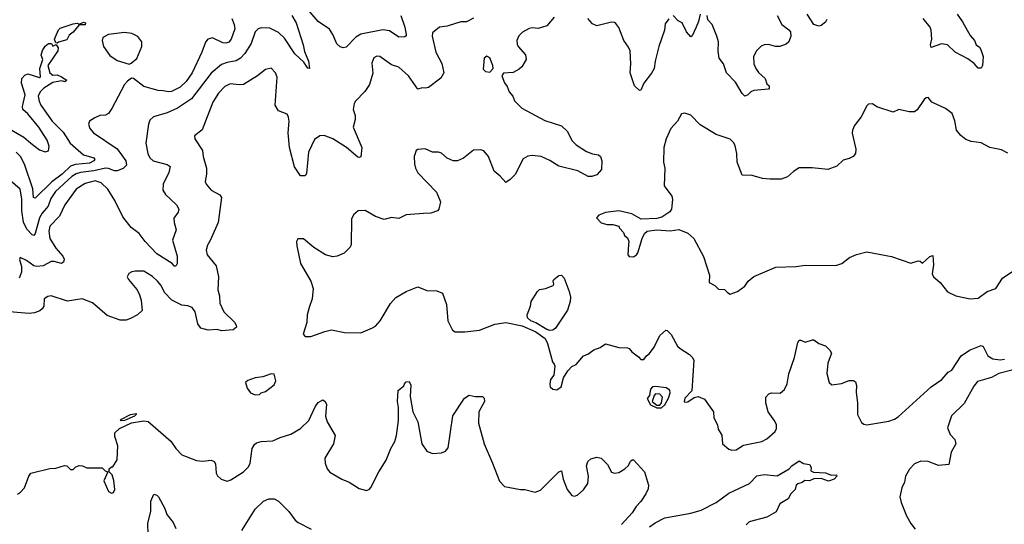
# Model space of a CAD drawing. Extents: x 2057697 to 2160550, y 827490 to 1016834.
# Tile 251 of 256: x 2090200 to 2096913, y 927218 to 930657. Entities that reach past the tile are written whole.
import ezdxf

# ---------------------------------------------------------------- set-up
doc = ezdxf.new("R2010")
doc.units = 0

msp = doc.modelspace()

# ---------------------------------------------------------------- linework, layer by layer
at = {"layer": '0CON20XD'}
for points in [[(2092798.5, 930685), (2092826.8, 930605), (2092834.5, 930555.5), (2092834.1, 930545.9), (2092825, 930540), (2092785, 930538.2), (2092722, 930582), (2092675, 930587.2), (2092525, 930558.5), (2092491.1, 930538.9), (2092425, 930469.2), (2092405, 930464), (2092385, 930471.2), (2092361.7, 930491.7), (2092335.6, 930555), (2092312.4, 930592.4), (2092234.6, 930644.6), (2092140, 930755)], [(2093295, 930668), (2093246.8, 930643.2), (2093208.3, 930641.7), (2093115, 930612.5), (2093063, 930607), (2093015, 930567.5), (2093011.2, 930545), (2093036.5, 930435), (2093078.6, 930358.6), (2093091.3, 930295), (2093071, 930259), (2092986.2, 930193.8), (2092965, 930189.2), (2092945, 930192.9), (2092915, 930183.1), (2092850, 930275), (2092785, 930333.8), (2092735, 930349.2), (2092655, 930405.8), (2092635, 930407.5), (2092613.7, 930396.3), (2092601.7, 930361.7), (2092607.3, 930292.7), (2092585.8, 930215), (2092552.4, 930167.6), (2092488.3, 930101.7), (2092480, 930085), (2092474, 930045), (2092486, 930005), (2092486.4, 929976.4), (2092474.2, 929925), (2092531.4, 929785), (2092525, 929723.3), (2092515, 929716.7), (2092505, 929718.8), (2092428.6, 929785), (2092335, 929844.4), (2092275, 929866.9), (2092245, 929865.8), (2092210.2, 929839.8), (2092169.5, 929755), (2092155, 929607.5), (2092145, 929592.5), (2092115, 929593.8), (2092072.5, 929655), (2092038.9, 929785), (2092030, 929885), (2092036.9, 929965), (2092032.3, 929992.3), (2092023.3, 930013.3), (2091965, 930036.7), (2091942, 930075), (2091955.5, 930265), (2091943.6, 930293.6), (2091915, 930326), (2091875, 930318.1), (2091820.8, 930275), (2091725, 930215.5), (2091695, 930212.5), (2091635, 930220), (2091597.6, 930202.4), (2091554.6, 930155), (2091515.5, 930095), (2091444.4, 929905.6), (2091392.5, 929865), (2091393.3, 929845), (2091445.7, 929765), (2091449.5, 929725), (2091472.5, 929645), (2091474.4, 929605), (2091464.4, 929555), (2091470, 929535), (2091505, 929495.7), (2091564.3, 929464.3), (2091575.8, 929445), (2091551.9, 929275), (2091498.5, 929151.5), (2091479.3, 929120.7), (2091470, 929085), (2091477.5, 929055), (2091538.4, 928978.4), (2091555.7, 928905), (2091550.2, 928815), (2091561.2, 928775), (2091563.6, 928725), (2091591.4, 928665), (2091663.8, 928595), (2091676.7, 928575), (2091678.8, 928561.2), (2091655.9, 928544.1), (2091575.9, 928535.9), (2091545, 928544.4), (2091485, 928541.5), (2091434, 928555), (2091414.6, 928584.6), (2091395.3, 928665.3), (2091375, 928694.3), (2091345, 928707.1), (2091305, 928711.4), (2091236, 928745), (2091186.6, 928796.6), (2091163.8, 928845), (2091140, 928875), (2091105, 928906.2), (2091045, 928942.5), (2090987, 928943), (2090965, 928937.5), (2090943.6, 928926.4), (2090932.5, 928905), (2090942.5, 928885), (2090998.8, 928818.8), (2091015, 928787.5), (2091027.5, 928745), (2091034.2, 928675), (2091002.9, 928645), (2090955, 928620.9), (2090925, 928610), (2090885, 928607.8), (2090795, 928640.5), (2090695, 928726.9), (2090625, 928754.2), (2090525, 928739.4), (2090415, 928774), (2090390.5, 928769.5), (2090367.5, 928755), (2090363.1, 928705), (2090353.8, 928686.2), (2090337.1, 928672.9), (2090301.1, 928658.9), (2090265, 928653.2), (2090075, 928670)], [(2091646.7, 930665), (2091662.2, 930625), (2091665.5, 930595), (2091640.5, 930525), (2091625, 930504.4), (2091605, 930497.1), (2091585, 930499.2), (2091515, 930532.3), (2091482.5, 930525), (2091465.4, 930504.6), (2091441.5, 930435), (2091375.3, 930295), (2091334.7, 930235), (2091293.4, 930196.6), (2091235, 930166.8), (2091215, 930164.1), (2091177.8, 930172.2), (2091144.1, 930174.1), (2091045, 930201.1), (2090975, 930256.7), (2090962.3, 930257.7), (2090935, 930238), (2090914.3, 930215), (2090828.5, 930051.5), (2090805, 930018.6), (2090785, 930007.1), (2090745, 930004.4), (2090711.7, 929988.3), (2090676.7, 929965), (2090668.8, 929945), (2090678, 929915), (2090702, 929885), (2090865, 929775.7), (2090924.1, 929694.1), (2090928.4, 929665), (2090905, 929643.3), (2090865, 929627), (2090845, 929627.2), (2090805, 929643.7), (2090785, 929645.2), (2090705, 929626.2), (2090615, 929616.5), (2090585, 929606.2), (2090555, 929587.3), (2090444.1, 929485), (2090410.9, 929439.1), (2090394.8, 929385.2), (2090352.4, 929337.6), (2090333.6, 929306.4), (2090305, 929199.2), (2090295, 929186.9), (2090285, 929189.4), (2090248.7, 929228.7), (2090226.1, 929276.2), (2090213.8, 929355), (2090213.7, 929435), (2090202.2, 929502.2), (2090135, 929561.4)], [(2092055.8, 930685), (2092085.4, 930635.4), (2092133.6, 930485), (2092141.2, 930441.2), (2092168.6, 930375), (2092175.8, 930324.2), (2092165, 930326.7), (2092137.1, 930367.1), (2092075, 930424.5), (2092005, 930532.1), (2091965, 930569.7), (2091905, 930600.3), (2091845, 930601.1), (2091825, 930594.2), (2091805, 930574), (2091776.8, 930495), (2091734.3, 930425.7), (2091705.7, 930394.3), (2091675, 930376.7), (2091615, 930366.2), (2091575, 930351.2), (2091505, 930293.3), (2091371.8, 930118.2), (2091275, 930053.2), (2091205, 930022.3), (2091111.2, 929995), (2091087.9, 929972.1), (2091076.9, 929945), (2091058.9, 929815), (2091072.2, 929745), (2091087.8, 929715), (2091110, 929695), (2091205, 929670.6), (2091225.5, 929655.5), (2091217.3, 929615), (2091177.5, 929535), (2091175.6, 929495), (2091192.9, 929465), (2091269.4, 929395), (2091285.7, 929365), (2091280.8, 929345), (2091250.6, 929305), (2091251.9, 929275), (2091265.8, 929225), (2091240.6, 929155), (2091274.4, 929045), (2091272.9, 928995), (2091265, 928978), (2091255, 928977.1), (2091238.9, 928995), (2091135, 929061.2), (2091055.4, 929145), (2091015, 929200.4), (2090960.8, 929240.8), (2090903.8, 929313.8), (2090849.2, 929425), (2090800.9, 929500.9), (2090754.8, 929544.8), (2090715, 929558.9), (2090645, 929540), (2090585, 929502.9), (2090507.6, 929395), (2090471.4, 929318.6), (2090405, 929250), (2090397.8, 929215), (2090406, 929165), (2090445, 929099.1), (2090494.7, 929045), (2090502.5, 929025), (2090498.9, 929005), (2090483.8, 928996.2), (2090435, 929009.2), (2090415, 929008.4), (2090360.7, 928979.3), (2090315.8, 928975.8), (2090295, 928980), (2090245, 929016), (2090203.3, 929036.7), (2090197.5, 929022.5), (2090212.5, 928975), (2090210.8, 928935), (2090195, 928896.2)], [(2093845, 930673.3), (2093794.2, 930615.8), (2093735, 930595.8), (2093695, 930602.5), (2093672.7, 930597.3), (2093627.7, 930572.3), (2093602.5, 930547.5), (2093590, 930515), (2093591.1, 930491.1), (2093597.5, 930475), (2093647.4, 930417.4), (2093652, 930385), (2093623.3, 930335), (2093605, 930320), (2093565, 930298), (2093498.3, 930291.7), (2093487.5, 930275), (2093505, 930227.5), (2093522.7, 930202.7), (2093538, 930165), (2093562, 930135), (2093574.3, 930105), (2093624.5, 930054.5), (2093780.9, 929970.9), (2093893.6, 929933.6), (2093935.8, 929895), (2093963.7, 929833.7), (2093994.5, 929804.5), (2094065, 929757.5), (2094105, 929742), (2094145.8, 929735.8), (2094160, 929725), (2094168, 929695), (2094165.6, 929635), (2094135, 929598.6), (2094101.7, 929588.3), (2094075, 929588.5), (2094006.1, 929626.1), (2093875, 929659.5), (2093815, 929697.5), (2093755, 929724.4), (2093695, 929732.2), (2093663.6, 929726.4), (2093631.7, 929708.3), (2093579.1, 929600.9), (2093545, 929566.7), (2093515, 929546.7), (2093475, 929591.2), (2093434, 929625), (2093397.1, 929725), (2093365, 929763.3), (2093345, 929768.8), (2093295, 929767.5), (2093225, 929712), (2093185, 929694), (2093155, 929693.8), (2093113.9, 929713.9), (2093076.1, 929746.1), (2093055, 929753.3), (2093015, 929753.3), (2092965, 929776.7), (2092915, 929772.5), (2092902.5, 929765), (2092890, 929725), (2092891.2, 929675), (2092898.8, 929645), (2092915, 929613.3), (2093042.3, 929482.3), (2093068.8, 929415), (2093056.7, 929365), (2093047.5, 929355), (2093002.5, 929337.5), (2092953, 929337), (2092835, 929326), (2092785, 929302), (2092735, 929308), (2092685, 929294.4), (2092625.8, 929315.8), (2092555, 929356.2), (2092506.4, 929353.6), (2092475, 929327.5), (2092461.7, 929298.3), (2092459.2, 929125), (2092453, 929107), (2092411.2, 929065), (2092365, 929044.4), (2092335, 929041.4), (2092283.7, 929053.7), (2092204.6, 929104.6), (2092135, 929163.3), (2092095, 929162.5), (2092086.7, 929145), (2092088.8, 929115), (2092114.3, 928994.3), (2092183.8, 928875), (2092200, 928825), (2092194, 928755), (2092172.5, 928695), (2092160, 928645), (2092156.4, 928593.6), (2092133.6, 928513.6), (2092145, 928497.5), (2092185, 928496.7), (2092279.2, 928530.8), (2092325, 928544), (2092415, 928525.8), (2092525, 928522), (2092605, 928556), (2092625, 928568.8), (2092658, 928605), (2092727.9, 928722.1), (2092765, 928764.2), (2092834.6, 928805.4), (2092915, 928836), (2092975, 928810.8), (2093045, 928809.2), (2093083, 928793), (2093109.2, 928715), (2093118.8, 928605), (2093151.2, 928541.2), (2093168.3, 928528.3), (2093235, 928529.2), (2093335, 928541.1), (2093438.7, 928581.3), (2093515, 928593.1), (2093625, 928570.9), (2093718.4, 928528.4), (2093782.2, 928485), (2093798.8, 928448.8), (2093833.3, 928325), (2093845, 928310), (2093847.5, 928295), (2093842.5, 928235), (2093820, 928205), (2093813.6, 928173.6), (2093817.5, 928155), (2093835, 928137.5), (2093863, 928133), (2093892.5, 928155), (2093907.5, 928215), (2093937, 928263), (2093965, 928292.5), (2093995, 928307.5), (2094044.2, 928365.8), (2094073.6, 928376.4), (2094115, 928407.5), (2094156.7, 928423.3), (2094195, 928447.5), (2094285, 928422.5), (2094345, 928420), (2094356.4, 928416.4), (2094373.6, 928393.6), (2094419.3, 928359.3), (2094435, 928340), (2094455, 928340), (2094472.5, 928365), (2094495, 928381.2), (2094525.8, 928425), (2094564.2, 928505), (2094605, 928540), (2094615, 928537.5), (2094642, 928512), (2094685, 928432.5), (2094702.5, 928415), (2094766.7, 928375), (2094785, 928357.5), (2094796.1, 928336.1), (2094781.7, 928128.3), (2094733.9, 928076.1), (2094730, 928055), (2094735, 928050), (2094755, 928053.3), (2094798.3, 928081.7), (2094825, 928087.5), (2094869.3, 928069.3), (2094907, 928017), (2094930, 927985), (2094933, 927943), (2094957.5, 927895), (2094962.5, 927865), (2094987.5, 927825), (2094992.5, 927765), (2095035, 927728.8), (2095055, 927722.5), (2095083.9, 927726.1), (2095135, 927756), (2095259.1, 927780.9), (2095295, 927800), (2095351.1, 927848.9), (2095359.3, 927870.7), (2095358.9, 927895), (2095349.4, 927919.4), (2095303.3, 927985), (2095287.1, 928045), (2095287.5, 928085), (2095306.7, 928106.7), (2095325, 928112.5), (2095385, 928110.8), (2095415, 928136.2), (2095431.8, 928175), (2095445, 928243.3), (2095483.1, 928355), (2095505, 928457.5), (2095515, 928472.5), (2095525, 928473.3), (2095555, 928458), (2095604.4, 928475.6), (2095615, 928474), (2095649.4, 928449.4), (2095695, 928432.9), (2095722.9, 928405), (2095734.1, 928384.1), (2095710, 928315), (2095702.5, 928245)], [(2094625, 930663.8), (2094601.1, 930628.9), (2094597.1, 930585), (2094558.6, 930475), (2094531.8, 930375), (2094525, 930323.8), (2094508.3, 930291.7), (2094455.8, 930225), (2094435, 930177.5), (2094425, 930173.3), (2094391.9, 930205), (2094362.7, 930295), (2094367.1, 930355), (2094361.3, 930445), (2094350.8, 930470.8), (2094320, 930515), (2094284.5, 930604.5), (2094265, 930630), (2094255, 930637.5), (2094235, 930639.2), (2094135, 930616), (2094105, 930628), (2094074.2, 930665)], [(2094838.8, 930695), (2094828.6, 930645), (2094813.1, 930606.9), (2094785, 930547.5), (2094775, 930541.2), (2094746.9, 930575), (2094717.1, 930635), (2094689.3, 930649.3), (2094655, 930686.2)], [(2095364.2, 930685), (2095396.7, 930625), (2095445, 930588.8), (2095455, 930573.3), (2095458.6, 930545), (2095443.3, 930505), (2095425, 930490), (2095383.6, 930473.6), (2095353.9, 930473.9), (2095305, 930488.8), (2095275, 930486.7), (2095255, 930476.2), (2095223.8, 930445), (2095202, 930405), (2095204.4, 930355), (2095218.1, 930325), (2095237.8, 930297.8), (2095283.3, 930255), (2095295, 930220), (2095310, 930205), (2095310.7, 930189.3), (2095305, 930184), (2095204.6, 930175.4), (2095184.5, 930165.5), (2095165, 930144.2), (2095145, 930136.7), (2095125, 930153.3), (2095081.1, 930231.1), (2095019.5, 930295), (2094999.2, 930355), (2094970, 930395), (2094962.6, 930442.6), (2094963.6, 930505), (2094953.5, 930545), (2094920.6, 930625), (2094891.2, 930655), (2094887.5, 930685)], [(2095702.7, 930657.3), (2095695, 930641.2), (2095665, 930616.7), (2095648.3, 930611.7), (2095614, 930625), (2095569.4, 930695)], [(2096590.8, 930695), (2096627.7, 930642.3), (2096680, 930550), (2096710, 930515), (2096721.2, 930485), (2096745, 930468.8), (2096754.3, 930454.3), (2096769.2, 930405), (2096764.3, 930345.7), (2096755, 930326.7), (2096735, 930326.2), (2096707.5, 930357.5), (2096665, 930390), (2096577.5, 930435), (2096526.2, 930486.2), (2096485, 930491.4), (2096415, 930467.5), (2096410, 930485), (2096418.1, 930525), (2096415.6, 930585), (2096407.1, 930605), (2096360.8, 930665)], [(2090455, 930498), (2090445, 930500), (2090436.2, 930525), (2090463.3, 930586.7), (2090475, 930599.5), (2090565, 930629.6), (2090592.5, 930632.5), (2090605, 930627.5), (2090635, 930640.9), (2090649.4, 930635), (2090645, 930621.8), (2090605, 930622.5), (2090565, 930572.5), (2090537.5, 930552.5), (2090520.7, 930519.3), (2090465, 930504.3), (2090455, 930498)], [(2090945, 930353.8), (2090960.3, 930359.7), (2090997.6, 930392.4), (2091031.8, 930475), (2091031.9, 930505), (2091005, 930542.7), (2090965, 930563.2), (2090915, 930568.9), (2090805, 930556), (2090766.9, 930535), (2090761.1, 930515), (2090771.1, 930475), (2090815, 930411.9), (2090865, 930378.1), (2090945, 930353.8)], [(2090115, 929921.1), (2090226.8, 929856.8), (2090275.9, 929815.9), (2090335, 929768.9), (2090374.4, 929755.6), (2090397, 929763), (2090400, 929795), (2090387.8, 929835), (2090329.8, 929925), (2090255.7, 930015.7), (2090221.2, 930045), (2090218, 930065), (2090236, 930145), (2090212.5, 930225), (2090214.5, 930255), (2090235, 930279.2), (2090255, 930287.5), (2090335, 930264), (2090342, 930268), (2090337.2, 930325), (2090358.1, 930385), (2090345.6, 930415), (2090355, 930448), (2090373.1, 930476.9), (2090395, 930495.5), (2090415.6, 930495.6), (2090425, 930477.5), (2090448.8, 930488.8), (2090462.1, 930465), (2090460.5, 930445), (2090392.3, 930345), (2090404.2, 930295), (2090425, 930278.8), (2090455, 930280), (2090485, 930267.5), (2090520, 930245), (2090506.4, 930233.6), (2090485, 930240), (2090425, 930228.2), (2090365, 930189.7), (2090339.6, 930165), (2090326.2, 930135), (2090331.6, 930101.6), (2090344.1, 930074.1), (2090420, 929965), (2090495, 929890.4), (2090544.7, 929815), (2090635, 929736.7), (2090704.2, 929715), (2090711.4, 929705), (2090704.3, 929695), (2090675, 929679.7), (2090580.1, 929669.9), (2090545, 929658), (2090488.8, 929605), (2090418.5, 929551.5), (2090305, 929440), (2090294.3, 929444.3), (2090289.1, 929505), (2090233.2, 929673.2), (2090204.6, 929724.6), (2090175, 929753.8)], [(2093405, 930300), (2093427.5, 930325), (2093426.7, 930345), (2093405, 930396.7), (2093385, 930407.5), (2093366.2, 930395), (2093360.7, 930320.7), (2093375, 930303.3), (2093405, 930300)], [(2096937.4, 929747.4), (2096895, 929770.6), (2096815, 929786.1), (2096755, 929817.8), (2096687, 929827), (2096650.3, 929840.3), (2096617.3, 929867.3), (2096586.2, 929905), (2096577, 929967), (2096557.3, 930017.3), (2096511.7, 930051.7), (2096420, 930095), (2096395, 930127.5), (2096380, 930125), (2096367, 930113), (2096318.3, 930041.7), (2096300.7, 930029.3), (2096265, 930030), (2096195, 930044), (2096155, 930027.5), (2096045, 930063.3), (2096015, 930082.5), (2095988.3, 930081.7), (2095975, 930070), (2095936.2, 929995), (2095892, 929935), (2095878.8, 929905), (2095876.4, 929883.6), (2095901.2, 929775), (2095898.8, 929745), (2095882.5, 929725), (2095855, 929710), (2095815, 929700), (2095771.2, 929658.8), (2095710, 929635), (2095602.3, 929647.7), (2095515, 929647.5), (2095475, 929622), (2095435, 929586), (2095390.9, 929569.1), (2095315, 929568.9), (2095265, 929575.6), (2095195, 929595.8), (2095126.7, 929596.7), (2095091.4, 929685), (2095089.2, 929745), (2095078.1, 929798.1), (2095067.9, 929817.9), (2095043.2, 929843.2), (2094947.5, 929875), (2094839.5, 929939.5), (2094775, 930006.2), (2094735, 930020), (2094712.5, 930015), (2094683.8, 929965), (2094640, 929915), (2094608, 929845), (2094590.8, 929785), (2094590, 929685), (2094597.5, 929645), (2094594, 929525), (2094646.2, 929455), (2094651.7, 929431.7), (2094643.3, 929365), (2094633, 929347), (2094578.3, 929311.7), (2094545, 929301.2), (2094438.3, 929298.3), (2094373.9, 929333.9), (2094283.9, 929353.9), (2094195, 929343.8), (2094147.5, 929325), (2094133, 929307), (2094165, 929273.3), (2094205, 929261.2), (2094245, 929260), (2094285, 929250), (2094290, 929235), (2094317, 929207), (2094322.5, 929185), (2094345, 929170), (2094352.5, 929145), (2094350, 929125), (2094346.7, 929055), (2094355, 929043.3), (2094385, 929041.2), (2094405, 929053.3), (2094415, 929067.5), (2094444, 929166), (2094459.3, 929200.7), (2094477.5, 929215), (2094545, 929225.7), (2094635, 929217.1), (2094694.2, 929225.8), (2094755, 929202.5), (2094795.8, 929165.8), (2094863, 929043), (2094902.5, 928915), (2094900, 928865), (2094940, 928845), (2094965, 928820), (2095005, 928817.5), (2095025, 928796.7), (2095045, 928786.7), (2095095, 928803.3), (2095145, 928841.2), (2095166, 928875), (2095204.5, 928905.5), (2095355, 928970.8), (2095495, 928975.8), (2095555, 928984.5), (2095765, 928980.6), (2095805, 928994.2), (2095858.8, 929035), (2095904.5, 929055.5), (2095975, 929074.4), (2096145, 929042.2), (2096275, 928997.5), (2096325, 929013.8), (2096340.7, 929010.7), (2096355, 928997.5), (2096405, 929043.3), (2096425, 929050), (2096431.2, 928985), (2096421.2, 928925), (2096431.2, 928905), (2096476.2, 928865), (2096525, 928802), (2096582.5, 928775), (2096680, 928755), (2096735, 928759.2), (2096796.7, 928805), (2096855, 928825.8), (2096902, 928895), (2097006.2, 928965)], [(2093815, 928537.5), (2093795, 928544.4), (2093720, 928590), (2093685, 928603.3), (2093662, 928625), (2093660, 928645), (2093683.3, 928705), (2093688.1, 928735), (2093730, 928805), (2093745, 928818.1), (2093785, 928824), (2093837.5, 928845), (2093842.5, 928855), (2093837.5, 928875), (2093841.2, 928885), (2093875, 928913.8), (2093895, 928916.2), (2093911.4, 928895), (2093946, 928805), (2093955.8, 928765.8), (2093952.9, 928735), (2093935, 928676), (2093852, 928555), (2093835, 928540), (2093815, 928537.5)], [(2095702.5, 928245), (2095718, 928185), (2095737.7, 928167.7), (2095803.6, 928176.4), (2095855, 928198.1), (2095885, 928197.5), (2095897.5, 928187.5), (2095905.8, 928164.2), (2095902.9, 928115), (2095912, 928045), (2095912, 927965), (2095940.5, 927910.5), (2095955, 927900), (2095975, 927896.2), (2096125, 927920), (2096165, 927934.6), (2096189.1, 927950.8), (2096414, 928155), (2096487.5, 928205), (2096530, 928255), (2096555, 928267.5), (2096620, 928365), (2096675, 928404.2), (2096755, 928436.7), (2096768.8, 928428.8), (2096800, 928365), (2096835, 928346.2), (2096885, 928338), (2096915, 928342)], [(2091805, 928100), (2091835, 928102.5), (2091845, 928112.5), (2091875, 928123.3), (2091935, 928167.5), (2091946.7, 928195), (2091935, 928240), (2091915, 928242.5), (2091858.3, 928221.7), (2091805, 928216.7), (2091755, 928197.5), (2091740, 928185), (2091750, 928145), (2091774.1, 928114.1), (2091805, 928100)], [(2096965, 928269.2), (2096875, 928245.7), (2096825, 928218.6), (2096730.2, 928189.8), (2096705, 928160), (2096639.1, 928040.9), (2096553.8, 927956.2), (2096526.2, 927875), (2096545, 927830), (2096576, 927795), (2096583.6, 927766.4), (2096551.2, 927708.8), (2096536, 927625), (2096465, 927618.9), (2096395, 927645.6), (2096345, 927646.7), (2096301.1, 927628.9), (2096267.2, 927592.8), (2096240, 927545), (2096233.1, 927505), (2096214.3, 927465), (2096200.8, 927405), (2096209.2, 927365), (2096245.7, 927275.7), (2096277, 927223), (2096304.4, 927184.4)], [(2090185, 927424), (2090205, 927436), (2090231.4, 927465), (2090261.2, 927545), (2090274.5, 927565.5), (2090405, 927598.8), (2090445, 927600), (2090505, 927617.5), (2090520, 927615), (2090545, 927590), (2090565, 927590), (2090581.7, 927608.3), (2090605, 927617.5), (2090627, 927617), (2090657, 927603), (2090761.7, 927601.7), (2090781.7, 927581.7), (2090800, 927575), (2090773.8, 927513.8), (2090805, 927440), (2090825, 927430), (2090840, 927435), (2090847.5, 927455), (2090842.5, 927515), (2090830, 927555), (2090810, 927575), (2090810, 927595), (2090825, 927610), (2090835, 927610), (2090863.6, 927656.4), (2090868.3, 927751.7), (2090848.6, 927815), (2090848.8, 927841.2), (2090880.5, 927869.5), (2090962, 927908), (2091045, 927922.7), (2091075, 927918.5), (2091229.5, 927785), (2091263.6, 927733.6), (2091305, 927692), (2091405, 927652.5), (2091445, 927647.5), (2091505, 927653.8), (2091525, 927646.2), (2091535, 927630), (2091540, 927565), (2091547.7, 927547.7), (2091573.3, 927525), (2091615, 927510.8), (2091639.7, 927520.3), (2091725, 927575.6), (2091760.6, 927609.4), (2091770.5, 927635), (2091785.4, 927734.6), (2091799.6, 927760.4), (2091815, 927771.8), (2091845, 927781.1), (2091925, 927785.4), (2091975, 927810), (2092047.3, 927832.7), (2092115, 927870.6), (2092171.1, 927925), (2092215, 928017.5), (2092235, 928046.7), (2092266.7, 928066.7), (2092282.5, 928055), (2092291.2, 928035), (2092285.8, 927955), (2092295.8, 927915), (2092351.7, 927821.7), (2092338.8, 927765), (2092280.7, 927669.3), (2092282.5, 927635), (2092296.4, 927596.4), (2092315, 927573.3), (2092395.8, 927525.8), (2092446.7, 927505), (2092515, 927460.8), (2092565, 927448), (2092585, 927456.2), (2092595, 927468.8), (2092647.5, 927575), (2092699.1, 927655), (2092731.1, 927735), (2092757.7, 927782.3), (2092768.3, 927821.7), (2092782.2, 927925), (2092783, 928013), (2092776, 928055), (2092780.7, 928129.3), (2092819.3, 928160.7), (2092822.5, 928175), (2092835, 928187.5), (2092855, 928190), (2092866.4, 928166.4), (2092862.3, 928087.7), (2092879.2, 927985), (2092913.8, 927915), (2092942.5, 927765), (2092975, 927716.2), (2093015, 927701.2), (2093075.8, 927704.2), (2093104.1, 927715.9), (2093121.2, 927738.8), (2093153, 927957), (2093233, 928077), (2093265, 928096.9), (2093305, 928088), (2093355, 928089.2), (2093367.1, 928077.1), (2093368.5, 928055), (2093331.1, 927985), (2093327.9, 927907.9), (2093365.6, 927765), (2093424.5, 927635), (2093472.1, 927512.1), (2093505.6, 927475.6), (2093615, 927454), (2093645, 927454), (2093713.9, 927436.1), (2093750.3, 927449.7), (2093875, 927576.2), (2093895, 927582.5), (2093904.2, 927525), (2093932.9, 927455), (2093965, 927413.8), (2093985, 927410), (2094005, 927418), (2094045, 927451.4), (2094074.4, 927495), (2094078.6, 927545), (2094064.3, 927615), (2094074.5, 927645.5), (2094095, 927664.3), (2094135, 927675.6), (2094165, 927667.5), (2094208, 927625), (2094235, 927573.3), (2094255.9, 927565.9), (2094285, 927571.4), (2094325, 927595.8), (2094350.6, 927619.4), (2094365, 927646.7), (2094375, 927656.7), (2094385, 927656.7), (2094458.8, 927575), (2094486.4, 927483.6), (2094485, 927460), (2094468.8, 927425), (2094435, 927372.5), (2094402.3, 927337.7)], [(2094545, 928010.3), (2094575, 928011.3), (2094599.1, 928030.9), (2094622.9, 928077.1), (2094634.4, 928114.4), (2094632.4, 928132.4), (2094607.2, 928147.2), (2094536.7, 928156.7), (2094515, 928154.1), (2094500.6, 928139.4), (2094493, 928095), (2094477.1, 928075), (2094501.9, 928031.9), (2094545, 928010.3)], [(2094565, 928029.5), (2094575.4, 928045), (2094582.9, 928085), (2094565, 928103.7), (2094535, 928107.6), (2094525, 928096.5), (2094511.6, 928055), (2094545, 928029.9), (2094565, 928029.5)], [(2090892.3, 927922.3), (2090887.5, 927925), (2090893.8, 927935), (2090955, 927966.2), (2090993.3, 927973.3), (2090994, 927965), (2090982, 927955), (2090915, 927924), (2090892.3, 927922.3)], [(2094495, 927199.2), (2094531.7, 927228.3), (2094597.7, 927262.3), (2094775, 927292.9), (2094847.2, 927312.8), (2094948, 927365), (2095035, 927428.8), (2095176.5, 927495), (2095225, 927548), (2095275, 927556.5), (2095365, 927548.3), (2095445.3, 927594.7), (2095465, 927615.6), (2095515, 927650), (2095545, 927632.5), (2095585, 927624), (2095597.1, 927605), (2095595, 927582.5), (2095612.4, 927572.4), (2095695, 927569.4), (2095735, 927551.5), (2095770, 927555), (2095771.2, 927545), (2095752.9, 927525), (2095715, 927510.8), (2095665, 927528.9), (2095615, 927526.7), (2095585, 927513.3), (2095553.8, 927516.2), (2095535, 927502.5), (2095505, 927493.3), (2095493.8, 927485), (2095486.7, 927455), (2095457.5, 927425), (2095439.3, 927390.7), (2095382.5, 927357.5), (2095357, 927303), (2095295, 927266.2), (2095173.3, 927235), (2095152, 927215)], [(2091075, 927147.5), (2091072.7, 927225), (2091094.5, 927305), (2091092.9, 927375), (2091115, 927422.5), (2091135, 927416.2), (2091145.7, 927405.7), (2091189.2, 927325), (2091203.3, 927285), (2091245, 927229.2), (2091265, 927190)], [(2091714.7, 927175.3), (2091805, 927320), (2091861.2, 927375), (2091899.1, 927390.8), (2091935, 927391), (2091963.3, 927375), (2092035, 927303.8), (2092077.5, 927245), (2092098.9, 927228.9), (2092186.2, 927185)], [(2094402.3, 927337.7), (2094376.2, 927295), (2094303.9, 927216.1)]]:
    msp.add_lwpolyline(points, dxfattribs=at)

doc.saveas('drawing.dxf')
